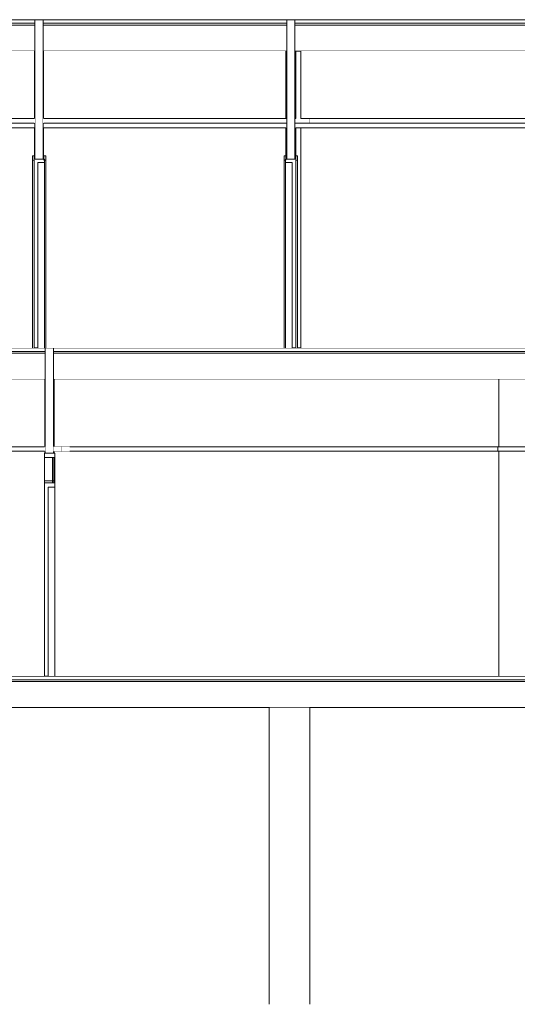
# Model space of a CAD drawing. Header units: millimetres. Extents: x -30280 to 132640, y -81242 to 8968.
# Tile 36 of 46: x 69530 to 75062, y -81242 to -70292. Entities that reach past the tile are written whole.
import ezdxf

# ---------------------------------------------------------------- set-up
doc = ezdxf.new("R2010")
doc.units = ezdxf.units.MM
doc.header["$MEASUREMENT"] = 0
doc.linetypes.add('Wipeout_Contour', pattern=[1000, 0, -1000])
for name, color, linetype in [('07_CR_Cel Ras pladur', 7, 'Continuous'), ('09_EI_Mobiliari general', 7, 'Continuous'), ('10_ESTR_Fotjats', 7, 'Continuous'), ('10_ESTR_Pilars', 7, 'Continuous'), ('Demolido_08_Envans', 7, 'Continuous'), ('Demolido_12_FAÇ_Façana', 7, 'Continuous'), ('Demolido_Puertas Archicad', 7, 'Continuous')]:
    doc.layers.add(name, color=color, linetype=linetype)
for name, color, linetype, lineweight in [('07_CR_Cel Ras pladur_Pluma_Nº__1', 7, 'Continuous', 5), ('09_EI_Mobiliari general_Pluma_Nº__88', 7, 'Continuous', 5), ('10_ESTR_Fotjats_Pluma_Nº__1', 7, 'Continuous', 5), ('10_ESTR_Pilars_Pluma_Nº__88', 7, 'Continuous', 5), ('Demolido_08_Envans_Pluma_Nº__47', 7, 'Continuous', 20), ('Demolido_08_Envans_Pluma_Nº__7', 7, 'Continuous', 5), ('Demolido_12_FAÇ_Façana_Pluma_Nº__47', 7, 'Continuous', 20), ('Demolido_12_FAÇ_Façana_Pluma_Nº__7', 7, 'Continuous', 5), ('Demolido_Puertas Archicad_Pluma_Nº__1', 7, 'Continuous', 5)]:
    doc.layers.add(name, color=color, linetype=linetype, lineweight=lineweight)
for name, color, linetype, lineweight, true_color in [('Demolido_Puertas Archicad_Pluma_Nº__23', 7, 'Continuous', 5, 0xa4a4a6), ('Demolido_Puertas Archicad_Pluma_Nº__3', 7, 'Continuous', 5, 0xa4a4a4), ('Demolido_Puertas Archicad_Pluma_Nº__43', 7, 'Continuous', 5, 0xa4a4a6)]:
    doc.layers.add(name, color=color, linetype=linetype, lineweight=lineweight, true_color=true_color)

# ---------------------------------------------------------------- blocks, each defined once
blk = doc.blocks.new('Elem Sección_13_1', base_point=(60316, -77592))
at = {"layer": '10_ESTR_Fotjats_Pluma_Nº__1', "color": 7, "linetype": 'Continuous', "lineweight": 5}
for p, q in [((80595, -77632), (55969, -77632)), ((80595, -77652), (55969, -77652)), ((80595, -77942), (56452, -77942))]:
    blk.add_line(p, q, dxfattribs=at)
at = {"layer": '10_ESTR_Fotjats_Pluma_Nº__1', "color": 7, "linetype": 'Continuous', "lineweight": 5, "flags": 128}
blk.add_lwpolyline([(77555, -77592), (69845, -77592), (69805, -77592), (58615, -77592)], dxfattribs=at)
blk = doc.blocks.new('Elem Sección_21_1', base_point=(60316, -77592))
at = {"color": 254, "linetype": 'Wipeout_Contour', "lineweight": 0, "ltscale": 615364.735715}
blk.add_wipeout([(72600, -71805), (72619, -71805), (72619, -73942), (72655, -73942), (72655, -71495), (72600, -71495)], dxfattribs=at).dxf.layer = '10_ESTR_Pilars'
at = {"color": 254, "linetype": 'Wipeout_Contour', "lineweight": 0, "ltscale": 813879.656621}
blk.add_wipeout([(72600, -71392), (72590, -71392), (72590, -71442), (72755, -71442), (72755, -71392), (72655, -71392), (72655, -70642), (72600, -70642)], dxfattribs=at).dxf.layer = '10_ESTR_Pilars'
at = {"layer": '10_ESTR_Pilars_Pluma_Nº__88', "color": 7, "linetype": 'Continuous', "lineweight": 5}
blk.add_line((72755, -71442), (72755, -71392), dxfattribs=at)
blk = doc.blocks.new('Elem Sección_27_1', base_point=(60316, -77592))
at = {"color": 254, "linetype": 'Wipeout_Contour', "lineweight": 0, "ltscale": 430753.203967}
blk.add_wipeout([(72305, -77942), (72305, -81242), (72755, -81242), (72755, -77942)], dxfattribs=at).dxf.layer = '09_EI_Mobiliari general'
at = {"layer": '09_EI_Mobiliari general_Pluma_Nº__88', "color": 7, "linetype": 'Continuous', "lineweight": 5}
for p, q in [((72305, -81242), (72305, -77942)), ((72755, -81242), (72755, -77942))]:
    blk.add_line(p, q, dxfattribs=at)
blk = doc.blocks.new('Elem Sección_29_1', base_point=(60316, -77592))
at = {"layer": '10_ESTR_Fotjats_Pluma_Nº__1', "color": 7, "linetype": 'Continuous', "lineweight": 5}
for p, q in [((69815, -73982), (58695, -73982)), ((69815, -74002), (58695, -74002)), ((77275, -73982), (69905, -73982)), ((77275, -74002), (69905, -74002)), ((69805, -74292), (58705, -74292)), ((69815, -74292), (69805, -74292)), ((69915, -74292), (69905, -74292)), ((77265, -74292), (69915, -74292))]:
    blk.add_line(p, q, dxfattribs=at)
at = {"layer": '10_ESTR_Fotjats_Pluma_Nº__1', "color": 7, "linetype": 'Continuous', "lineweight": 5, "flags": 128}
for points in [[(69815, -73942), (69730, -73942), (69690, -73942), (58695, -73942)], [(77275, -73942), (72600, -73942), (72560, -73942), (69905, -73942)]]:
    blk.add_lwpolyline(points, dxfattribs=at)
blk = doc.blocks.new('Elem Sección_30_1', base_point=(60316, -77592))
at = {"layer": '10_ESTR_Fotjats_Pluma_Nº__1', "color": 7, "linetype": 'Continuous', "lineweight": 5}
for p, q in [((69700, -70292), (58306, -70292)), ((72500, -70292), (69790, -70292)), ((77300, -70292), (72590, -70292)), ((69700, -70332), (58306, -70332)), ((69700, -70352), (58306, -70352)), ((72500, -70332), (69790, -70332)), ((72500, -70352), (69790, -70352)), ((77300, -70332), (72590, -70332)), ((77300, -70352), (72590, -70352)), ((69690, -70642), (58316, -70642)), ((69700, -70642), (69690, -70642)), ((69800, -70642), (69790, -70642)), ((72490, -70642), (69800, -70642)), ((72500, -70642), (72490, -70642)), ((72600, -70642), (72590, -70642)), ((77290, -70642), (72600, -70642))]:
    blk.add_line(p, q, dxfattribs=at)
blk = doc.blocks.new('Elem Sección_34_1', base_point=(60316, -77592))
at = {"color": 254, "linetype": 'Wipeout_Contour', "lineweight": 0, "ltscale": 427234.931212}
blk.add_wipeout([(74847, -75042), (74847, -75092), (77105, -75092), (77105, -75042)], dxfattribs=at).dxf.layer = 'Demolido_08_Envans'
at = {"color": 254, "linetype": 'Wipeout_Contour', "lineweight": 0, "ltscale": 426127.374265}
blk.add_wipeout([(74857, -74292), (74857, -75042), (77105, -75042), (77105, -74292)], dxfattribs=at).dxf.layer = 'Demolido_08_Envans'
at = {"color": 254, "linetype": 'Wipeout_Contour', "lineweight": 0, "ltscale": 430863.233944}
blk.add_wipeout([(77105, -75092), (74857, -75092), (74857, -77592), (77105, -77592)], dxfattribs=at).dxf.layer = 'Demolido_08_Envans'
at = {"layer": 'Demolido_08_Envans_Pluma_Nº__47', "color": 7, "linetype": 'Continuous', "lineweight": 20}
for p, q in [((74857, -75042), (77105, -75042)), ((74857, -75092), (77105, -75092))]:
    blk.add_line(p, q, dxfattribs=at)
blk = doc.blocks.new('Elem Sección_35_1', base_point=(60316, -77592))
at = {"color": 254, "linetype": 'Wipeout_Contour', "lineweight": 0, "ltscale": 423924.755714}
blk.add_wipeout([(74777, -75092), (74847, -75092), (74847, -75042), (74777, -75042)], dxfattribs=at).dxf.layer = 'Demolido_12_FAÇ_Façana'
at = {"color": 254, "linetype": 'Wipeout_Contour', "lineweight": 0, "ltscale": 422907.551791}
blk.add_wipeout([(74847, -74292), (74847, -75042), (74857, -75042), (74857, -74292)], dxfattribs=at).dxf.layer = 'Demolido_12_FAÇ_Façana'
at = {"color": 254, "linetype": 'Wipeout_Contour', "lineweight": 0, "ltscale": 427678.608587}
blk.add_wipeout([(74857, -77592), (74857, -75092), (74847, -75092), (74847, -77592)], dxfattribs=at).dxf.layer = 'Demolido_12_FAÇ_Façana'
at = {"layer": 'Demolido_12_FAÇ_Façana_Pluma_Nº__47', "color": 7, "linetype": 'Continuous', "lineweight": 20}
for p, q in [((74857, -74292), (74857, -75042)), ((74847, -75042), (74847, -75092)), ((74847, -75042), (74857, -75042)), ((74847, -75092), (74857, -75092)), ((74857, -75092), (74857, -77592))]:
    blk.add_line(p, q, dxfattribs=at)
blk = doc.blocks.new('Elem Sección_36_1', base_point=(60316, -77592))
at = {"color": 254, "linetype": 'Wipeout_Contour', "lineweight": 0, "ltscale": 417309.958185}
blk.add_wipeout([(70085, -75042), (70085, -75092), (74777, -75092), (74777, -75042)], dxfattribs=at).dxf.layer = 'Demolido_08_Envans'
at = {"color": 254, "linetype": 'Wipeout_Contour', "lineweight": 0, "ltscale": 626114.763223}
blk.add_wipeout([(69915, -75112), (69920, -75112), (69920, -77592), (74847, -77592), (74847, -75092), (69915, -75092)], dxfattribs=at).dxf.layer = 'Demolido_08_Envans'
at = {"color": 254, "linetype": 'Wipeout_Contour', "lineweight": 0, "ltscale": 416027.762241}
blk.add_wipeout([(69915, -74292), (69915, -75042), (74847, -75042), (74847, -74292)], dxfattribs=at).dxf.layer = 'Demolido_08_Envans'
at = {"layer": 'Demolido_08_Envans_Pluma_Nº__47', "color": 7, "linetype": 'Continuous', "lineweight": 20}
for p, q in [((69915, -75042), (74847, -75042)), ((69915, -75092), (74847, -75092))]:
    blk.add_line(p, q, dxfattribs=at)
blk = doc.blocks.new('Elem Sección_37_1', base_point=(60316, -77592))
at = {"layer": 'Demolido_08_Envans_Pluma_Nº__7', "color": 7, "linetype": 'Continuous', "lineweight": 5}
for p, q in [((69905, -73942), (69815, -73942)), ((69805, -74292), (69805, -75042)), ((69915, -74292), (69915, -75042)), ((69815, -75042), (69805, -75042)), ((69805, -75092), (69805, -75112)), ((69815, -75092), (69805, -75092)), ((69915, -75042), (69905, -75042)), ((69915, -75092), (69905, -75092)), ((69915, -75092), (69915, -75112))]:
    blk.add_line(p, q, dxfattribs=at)
at = {"layer": 'Demolido_08_Envans_Pluma_Nº__7', "color": 7, "linetype": 'Continuous', "lineweight": 5, "flags": 128}
for points in [[(69815, -73942), (69815, -73982), (69815, -74002), (69815, -74292), (69815, -75042), (69815, -75092), (69815, -75112)], [(69905, -73942), (69905, -73982), (69905, -74002), (69905, -74292), (69905, -75042), (69905, -75092), (69905, -75112)], [(69915, -75112), (69905, -75112), (69815, -75112), (69805, -75112)]]:
    blk.add_lwpolyline(points, dxfattribs=at)
blk = doc.blocks.new('Elem Sección_38_1', base_point=(60316, -77592))
at = {"color": 254, "linetype": 'Wipeout_Contour', "lineweight": 0, "ltscale": 410671.147547}
blk.add_wipeout([(69995, -75092), (70085, -75092), (70085, -75042), (69995, -75042)], dxfattribs=at).dxf.layer = 'Demolido_08_Envans'
at = {"layer": 'Demolido_08_Envans_Pluma_Nº__47', "color": 7, "linetype": 'Continuous', "lineweight": 20}
blk.add_line((69995, -75042), (69995, -75092), dxfattribs=at)
blk = doc.blocks.new('Elem Sección_39_1', base_point=(60316, -77592))
at = {"color": 254, "linetype": 'Wipeout_Contour', "lineweight": 0, "ltscale": 407214.081647}
blk.add_wipeout([(67710, -75092), (69815, -75092), (69815, -75042), (67710, -75042)], dxfattribs=at).dxf.layer = 'Demolido_08_Envans'
at = {"color": 254, "linetype": 'Wipeout_Contour', "lineweight": 0, "ltscale": 410989.442658}
blk.add_wipeout([(69805, -75092), (67710, -75092), (67710, -77592), (69805, -77592)], dxfattribs=at).dxf.layer = 'Demolido_08_Envans'
at = {"color": 254, "linetype": 'Wipeout_Contour', "lineweight": 0, "ltscale": 406023.272201}
blk.add_wipeout([(67710, -74292), (67710, -75042), (69805, -75042), (69805, -74292)], dxfattribs=at).dxf.layer = 'Demolido_08_Envans'
at = {"layer": 'Demolido_08_Envans_Pluma_Nº__47', "color": 7, "linetype": 'Continuous', "lineweight": 20}
for p, q in [((67710, -75042), (69805, -75042)), ((67710, -75092), (69805, -75092))]:
    blk.add_line(p, q, dxfattribs=at)
blk = doc.blocks.new('Elem Sección_40_1', base_point=(60316, -77592))
at = {"color": 254, "linetype": 'Wipeout_Contour', "lineweight": 0, "ltscale": 410425.640821}
blk.add_wipeout([(69905, -75042), (69905, -75092), (69995, -75092), (69995, -75042)], dxfattribs=at).dxf.layer = 'Demolido_08_Envans'
blk = doc.blocks.new('Elem Sección_43_1', base_point=(60316, -77592))
at = {"color": 254, "linetype": 'Wipeout_Contour', "lineweight": 0, "ltscale": 410482.316038}
blk.add_wipeout([(69920, -75162), (69805, -75162), (69805, -75174), (69920, -75174)], dxfattribs=at).dxf.layer = 'Demolido_Puertas Archicad'
at = {"color": 254, "linetype": 'Wipeout_Contour', "lineweight": 0, "ltscale": 411251.636795}
blk.add_wipeout([(69805, -75419), (69805, -75442), (69920, -75442), (69920, -75419)], dxfattribs=at).dxf.layer = 'Demolido_Puertas Archicad'
at = {"layer": 'Demolido_Puertas Archicad_Pluma_Nº__23', "color": 253, "linetype": 'Continuous', "lineweight": 5, "true_color": 0xa4a4a6}
blk.add_line((69920, -75112), (69915, -75112), dxfattribs=at)
at = {"color": 254, "linetype": 'Wipeout_Contour', "lineweight": 0, "ltscale": 410556.413823}
blk.add_wipeout([(69805, -75174), (69805, -75213), (69920, -75213), (69920, -75174)], dxfattribs=at).dxf.layer = 'Demolido_Puertas Archicad'
at = {"color": 254, "linetype": 'Wipeout_Contour', "lineweight": 0, "ltscale": 414589.189761}
blk.add_wipeout([(69845, -75492), (69845, -77592), (69920, -77592), (69920, -75492)], dxfattribs=at).dxf.layer = 'Demolido_Puertas Archicad'
at = {"layer": 'Demolido_Puertas Archicad_Pluma_Nº__23', "color": 253, "linetype": 'Continuous', "lineweight": 5, "true_color": 0xa4a4a6}
blk.add_line((69920, -75492), (69845, -75492), dxfattribs=at)
at = {"layer": 'Demolido_Puertas Archicad_Pluma_Nº__3', "color": 253, "linetype": 'Continuous', "lineweight": 5, "true_color": 0xa4a4a4}
for p, q in [((69805, -75492), (69805, -77592)), ((69845, -75492), (69845, -77592)), ((69920, -75492), (69920, -77592))]:
    blk.add_line(p, q, dxfattribs=at)
at = {"color": 254, "linetype": 'Wipeout_Contour', "lineweight": 0, "ltscale": 410693.158539}
blk.add_wipeout([(69805, -75213), (69805, -75267), (69920, -75267), (69920, -75213)], dxfattribs=at).dxf.layer = 'Demolido_Puertas Archicad'
at = {"layer": 'Demolido_Puertas Archicad_Pluma_Nº__23', "color": 253, "linetype": 'Continuous', "lineweight": 5, "true_color": 0xa4a4a6}
for p, q in [((69805, -75112), (69805, -75162)), ((69920, -75112), (69920, -75162)), ((69920, -75162), (69805, -75162))]:
    blk.add_line(p, q, dxfattribs=at)
at = {"layer": 'Demolido_Puertas Archicad_Pluma_Nº__3', "color": 253, "linetype": 'Continuous', "lineweight": 5, "true_color": 0xa4a4a4}
for p, q in [((69805, -75162), (69805, -75174)), ((69920, -75162), (69920, -75174))]:
    blk.add_line(p, q, dxfattribs=at)
at = {"layer": 'Demolido_Puertas Archicad_Pluma_Nº__43', "color": 253, "linetype": 'Continuous', "lineweight": 5, "true_color": 0xa4a4a6}
for p, q in [((69896, -75174), (69896, -75162)), ((69908, -75174), (69908, -75162))]:
    blk.add_line(p, q, dxfattribs=at)
at = {"color": 254, "linetype": 'Wipeout_Contour', "lineweight": 0, "ltscale": 410873.449059}
blk.add_wipeout([(69805, -75267), (69805, -75336), (69920, -75336), (69920, -75267)], dxfattribs=at).dxf.layer = 'Demolido_Puertas Archicad'
at = {"layer": 'Demolido_Puertas Archicad_Pluma_Nº__3', "color": 253, "linetype": 'Continuous', "lineweight": 5, "true_color": 0xa4a4a4}
for p, q in [((69805, -75174), (69805, -75213)), ((69805, -75213), (69805, -75267)), ((69920, -75174), (69920, -75213)), ((69920, -75213), (69920, -75267))]:
    blk.add_line(p, q, dxfattribs=at)
at = {"color": 254, "linetype": 'Wipeout_Contour', "lineweight": 0, "ltscale": 411095.56305}
blk.add_wipeout([(69920, -75336), (69805, -75336), (69805, -75419), (69920, -75419)], dxfattribs=at).dxf.layer = 'Demolido_Puertas Archicad'
at = {"layer": 'Demolido_Puertas Archicad_Pluma_Nº__23', "color": 253, "linetype": 'Continuous', "lineweight": 5, "true_color": 0xa4a4a6}
for p, q in [((69805, -75442), (69805, -75492)), ((69920, -75442), (69805, -75442)), ((69920, -75442), (69920, -75492))]:
    blk.add_line(p, q, dxfattribs=at)
at = {"layer": 'Demolido_Puertas Archicad_Pluma_Nº__3', "color": 253, "linetype": 'Continuous', "lineweight": 5, "true_color": 0xa4a4a4}
for p, q in [((69805, -75267), (69805, -75336)), ((69805, -75336), (69805, -75419)), ((69920, -75267), (69920, -75336)), ((69920, -75336), (69920, -75419)), ((69805, -75419), (69805, -75442)), ((69805, -75419), (69920, -75419)), ((69920, -75419), (69920, -75442))]:
    blk.add_line(p, q, dxfattribs=at)
at = {"layer": 'Demolido_Puertas Archicad_Pluma_Nº__43', "color": 253, "linetype": 'Continuous', "lineweight": 5, "true_color": 0xa4a4a6}
for p, q in [((69896, -75162), (69896, -75442)), ((69908, -75442), (69908, -75162))]:
    blk.add_line(p, q, dxfattribs=at)
blk = doc.blocks.new('Elem Sección_50_1', base_point=(60316, -77592))
at = {"color": 254, "linetype": 'Wipeout_Contour', "lineweight": 0, "ltscale": 414094.831616}
blk.add_wipeout([(77105, -71392), (72755, -71392), (72755, -71442), (77105, -71442)], dxfattribs=at).dxf.layer = 'Demolido_12_FAÇ_Façana'
at = {"color": 254, "linetype": 'Wipeout_Contour', "lineweight": 0, "ltscale": 413123.07816}
blk.add_wipeout([(77290, -70642), (72655, -70642), (72655, -71392), (77290, -71392)], dxfattribs=at).dxf.layer = 'Demolido_12_FAÇ_Façana'
at = {"color": 254, "linetype": 'Wipeout_Contour', "lineweight": 0, "ltscale": 734329.769198}
blk.add_wipeout([(77290, -71495), (72655, -71495), (72655, -73942), (77271, -73942), (77271, -71855), (77271, -71805), (77290, -71805)], dxfattribs=at).dxf.layer = 'Demolido_12_FAÇ_Façana'
at = {"layer": 'Demolido_12_FAÇ_Façana_Pluma_Nº__47', "color": 7, "linetype": 'Continuous', "lineweight": 20}
for p, q in [((72655, -70642), (72655, -71392)), ((72655, -71392), (77290, -71392)), ((72655, -71495), (72655, -73942))]:
    blk.add_line(p, q, dxfattribs=at)
blk = doc.blocks.new('Elem Sección_51_1', base_point=(60316, -77592))
at = {"layer": 'Demolido_12_FAÇ_Façana_Pluma_Nº__7', "color": 7, "linetype": 'Continuous', "lineweight": 5}
for p, q in [((69790, -70292), (69700, -70292)), ((69690, -70642), (69690, -71392)), ((69800, -70642), (69800, -71392)), ((69700, -71392), (69690, -71392)), ((69800, -71392), (69790, -71392)), ((69700, -71442), (69690, -71442)), ((69800, -71442), (69790, -71442))]:
    blk.add_line(p, q, dxfattribs=at)
at = {"layer": 'Demolido_12_FAÇ_Façana_Pluma_Nº__7', "color": 7, "linetype": 'Continuous', "lineweight": 5, "flags": 128}
for points in [[(69700, -70292), (69700, -70332), (69700, -70352), (69700, -70642), (69700, -71392), (69700, -71442), (69700, -71842)], [(69790, -70292), (69790, -70332), (69790, -70352), (69790, -70642), (69790, -71392), (69790, -71442), (69790, -71842)], [(69690, -71495), (69690, -71805), (69690, -71842)], [(69800, -71495), (69800, -71805), (69800, -71842)], [(69800, -71842), (69790, -71842), (69700, -71842), (69690, -71842)]]:
    blk.add_lwpolyline(points, dxfattribs=at)
blk = doc.blocks.new('Elem Sección_52_1', base_point=(60316, -77592))
at = {"color": 254, "linetype": 'Wipeout_Contour', "lineweight": 0, "ltscale": 505023.588739}
blk.add_wipeout([(69790, -71392), (69790, -71442), (72490, -71442), (72500, -71442), (72500, -71392)], dxfattribs=at).dxf.layer = 'Demolido_12_FAÇ_Façana'
at = {"color": 254, "linetype": 'Wipeout_Contour', "lineweight": 0, "ltscale": 402114.668695}
blk.add_wipeout([(69800, -70642), (69800, -71392), (72490, -71392), (72490, -70642)], dxfattribs=at).dxf.layer = 'Demolido_12_FAÇ_Façana'
at = {"color": 254, "linetype": 'Wipeout_Contour', "lineweight": 0, "ltscale": 1015417.246027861}
blk.add_wipeout([(69800, -71805), (69819, -71805), (69819, -73942), (72471, -73942), (72471, -71855), (72471, -71854), (72471, -71805), (72490, -71805), (72490, -71495), (69800, -71495)], dxfattribs=at).dxf.layer = 'Demolido_12_FAÇ_Façana'
at = {"layer": 'Demolido_12_FAÇ_Façana_Pluma_Nº__47', "color": 7, "linetype": 'Continuous', "lineweight": 20}
blk.add_line((69800, -71392), (72490, -71392), dxfattribs=at)
blk = doc.blocks.new('Elem Sección_53_1', base_point=(60316, -77592))
at = {"layer": 'Demolido_12_FAÇ_Façana_Pluma_Nº__7', "color": 7, "linetype": 'Continuous', "lineweight": 5}
for p, q in [((72590, -70292), (72500, -70292)), ((72490, -70642), (72490, -71392)), ((72600, -70642), (72600, -71392)), ((72500, -71392), (72490, -71392)), ((72600, -71392), (72590, -71392)), ((72500, -71442), (72490, -71442)), ((72600, -71442), (72590, -71442))]:
    blk.add_line(p, q, dxfattribs=at)
at = {"layer": 'Demolido_12_FAÇ_Façana_Pluma_Nº__7', "color": 7, "linetype": 'Continuous', "lineweight": 5, "flags": 128}
for points in [[(72500, -70292), (72500, -70332), (72500, -70352), (72500, -70642), (72500, -71392), (72500, -71442), (72500, -71842)], [(72590, -70292), (72590, -70332), (72590, -70352), (72590, -70642), (72590, -71392), (72590, -71442), (72590, -71842)], [(72490, -71495), (72490, -71805), (72490, -71842)], [(72600, -71495), (72600, -71805), (72600, -71842)], [(72600, -71842), (72590, -71842), (72500, -71842), (72490, -71842)]]:
    blk.add_lwpolyline(points, dxfattribs=at)
blk = doc.blocks.new('Elem Sección_54_1', base_point=(60316, -77592))
at = {"color": 254, "linetype": 'Wipeout_Contour', "lineweight": 0, "ltscale": 398735.674549}
blk.add_wipeout([(69700, -71392), (69389, -71392), (69389, -71442), (69700, -71442)], dxfattribs=at).dxf.layer = 'Demolido_12_FAÇ_Façana'
at = {"color": 254, "linetype": 'Wipeout_Contour', "lineweight": 0, "ltscale": 395245.624458}
blk.add_wipeout([(67710, -70642), (67710, -71392), (69690, -71392), (69690, -70642)], dxfattribs=at).dxf.layer = 'Demolido_12_FAÇ_Façana'
at = {"color": 254, "linetype": 'Wipeout_Contour', "lineweight": 0, "ltscale": 700362.740646}
blk.add_wipeout([(67710, -71495), (67710, -73942), (69671, -73942), (69671, -71855), (69671, -71805), (69690, -71805), (69690, -71495)], dxfattribs=at).dxf.layer = 'Demolido_12_FAÇ_Façana'
at = {"layer": 'Demolido_12_FAÇ_Façana_Pluma_Nº__47', "color": 7, "linetype": 'Continuous', "lineweight": 20}
blk.add_line((69389, -71392), (69690, -71392), dxfattribs=at)
blk = doc.blocks.new('Elem Sección_56_1', base_point=(60316, -77592))
at = {"color": 254, "linetype": 'Wipeout_Contour', "lineweight": 0, "ltscale": 513282.513422}
blk.add_wipeout([(72471, -71855), (72471, -73942), (72485, -73942), (72485, -71882), (72485, -71855)], dxfattribs=at).dxf.layer = 'Demolido_Puertas Archicad'
at = {"color": 254, "linetype": 'Wipeout_Contour', "lineweight": 0, "ltscale": 411570.409427}
blk.add_wipeout([(72619, -73942), (72619, -71855), (72600, -71855), (72600, -73942)], dxfattribs=at).dxf.layer = 'Demolido_Puertas Archicad'
at = {"layer": 'Demolido_Puertas Archicad_Pluma_Nº__3', "color": 253, "linetype": 'Continuous', "lineweight": 5, "true_color": 0xa4a4a4}
for p, q in [((72490, -71805), (72471, -71805)), ((72619, -71805), (72600, -71805)), ((72619, -71805), (72619, -71855)), ((72619, -73942), (72619, -71855))]:
    blk.add_line(p, q, dxfattribs=at)
at = {"color": 254, "linetype": 'Wipeout_Contour', "lineweight": 0, "ltscale": 411362.91772}
blk.add_wipeout([(72485, -73942), (72560, -73942), (72560, -71882), (72485, -71882)], dxfattribs=at).dxf.layer = 'Demolido_Puertas Archicad'
at = {"layer": 'Demolido_Puertas Archicad_Pluma_Nº__1', "color": 7, "linetype": 'Continuous', "lineweight": 5}
for p, q in [((72485, -71842), (72485, -71882)), ((72490, -71842), (72485, -71842)), ((72560, -71882), (72485, -71882)), ((72560, -71882), (72560, -73942))]:
    blk.add_line(p, q, dxfattribs=at)
at = {"layer": 'Demolido_Puertas Archicad_Pluma_Nº__1', "color": 7, "linetype": 'Continuous', "lineweight": 5, "flags": 128}
blk.add_lwpolyline([(72600, -71855), (72600, -71870), (72600, -73942)], dxfattribs=at)
at = {"layer": 'Demolido_Puertas Archicad_Pluma_Nº__3', "color": 253, "linetype": 'Continuous', "lineweight": 5, "true_color": 0xa4a4a4}
for p, q in [((72471, -71805), (72471, -71855)), ((72471, -73942), (72471, -71855)), ((72490, -71855), (72471, -71855)), ((72485, -73942), (72485, -71882)), ((72490, -71842), (72490, -71855)), ((72560, -71888), (72560, -72637)), ((72619, -71855), (72600, -71855)), ((72600, -71870), (72600, -71936)), ((72600, -71977), (72600, -72043)), ((72600, -72084), (72600, -72149)), ((72600, -72190), (72600, -72256)), ((72600, -72297), (72600, -72363)), ((72600, -72404), (72600, -72469)), ((72600, -72510), (72600, -72576)), ((72600, -72617), (72600, -72637)), ((72560, -73925), (72560, -73175)), ((72600, -73196), (72600, -73175)), ((72600, -73302), (72600, -73237)), ((72600, -73409), (72600, -73343)), ((72600, -73516), (72600, -73450)), ((72600, -73622), (72600, -73557)), ((72600, -73729), (72600, -73663)), ((72600, -73836), (72600, -73770)), ((72600, -73942), (72600, -73877))]:
    blk.add_line(p, q, dxfattribs=at)
blk = doc.blocks.new('Elem Sección_57_1', base_point=(60316, -77592))
at = {"color": 254, "linetype": 'Wipeout_Contour', "lineweight": 0, "ltscale": 403387.643593}
blk.add_wipeout([(69671, -73942), (69690, -73942), (69690, -71855), (69671, -71855)], dxfattribs=at).dxf.layer = 'Demolido_Puertas Archicad'
at = {"color": 254, "linetype": 'Wipeout_Contour', "lineweight": 0, "ltscale": 503949.957618}
blk.add_wipeout([(69805, -73942), (69819, -73942), (69819, -71855), (69805, -71855), (69805, -71882)], dxfattribs=at).dxf.layer = 'Demolido_Puertas Archicad'
at = {"layer": 'Demolido_Puertas Archicad_Pluma_Nº__3', "color": 253, "linetype": 'Continuous', "lineweight": 5, "true_color": 0xa4a4a4}
for p, q in [((69671, -71805), (69671, -71855)), ((69690, -71805), (69671, -71805)), ((69819, -71805), (69800, -71805)), ((69671, -73942), (69671, -71855))]:
    blk.add_line(p, q, dxfattribs=at)
at = {"color": 254, "linetype": 'Wipeout_Contour', "lineweight": 0, "ltscale": 403666.94604}
blk.add_wipeout([(69730, -73942), (69805, -73942), (69805, -71882), (69730, -71882)], dxfattribs=at).dxf.layer = 'Demolido_Puertas Archicad'
at = {"layer": 'Demolido_Puertas Archicad_Pluma_Nº__1', "color": 7, "linetype": 'Continuous', "lineweight": 5}
for p, q in [((69730, -71882), (69730, -73942)), ((69805, -71882), (69730, -71882)), ((69805, -71842), (69800, -71842)), ((69805, -71842), (69805, -71882))]:
    blk.add_line(p, q, dxfattribs=at)
at = {"layer": 'Demolido_Puertas Archicad_Pluma_Nº__1', "color": 7, "linetype": 'Continuous', "lineweight": 5, "flags": 128}
blk.add_lwpolyline([(69690, -71855), (69690, -71870), (69690, -73942)], dxfattribs=at)
at = {"layer": 'Demolido_Puertas Archicad_Pluma_Nº__3', "color": 253, "linetype": 'Continuous', "lineweight": 5, "true_color": 0xa4a4a4}
for p, q in [((69819, -71805), (69819, -71855)), ((69690, -71855), (69671, -71855)), ((69690, -71870), (69690, -71936)), ((69730, -71888), (69730, -72826)), ((69800, -71842), (69800, -71855)), ((69819, -71855), (69800, -71855)), ((69805, -73942), (69805, -71882)), ((69819, -73942), (69819, -71855)), ((69690, -71977), (69690, -72043)), ((69690, -72084), (69690, -72149)), ((69690, -72190), (69690, -72256)), ((69690, -72297), (69690, -72363)), ((69690, -72404), (69690, -72469)), ((69690, -72510), (69690, -72576)), ((69690, -72617), (69690, -72683)), ((69690, -72724), (69690, -72789)), ((69690, -73089), (69690, -73024)), ((69730, -73925), (69730, -72987)), ((69690, -73196), (69690, -73130)), ((69690, -73302), (69690, -73237)), ((69690, -73409), (69690, -73343)), ((69690, -73516), (69690, -73450)), ((69690, -73622), (69690, -73557)), ((69690, -73729), (69690, -73663)), ((69690, -73836), (69690, -73770)), ((69690, -73942), (69690, -73877))]:
    blk.add_line(p, q, dxfattribs=at)
blk = doc.blocks.new('Elem Sección_63_1', base_point=(60316, -77592))
at = {"layer": '07_CR_Cel Ras pladur_Pluma_Nº__1', "color": 7, "linetype": 'Continuous', "lineweight": 5}
for p, q in [((69690, -71442), (58316, -71442)), ((69690, -71495), (58316, -71495)), ((72490, -71442), (69800, -71442)), ((72490, -71495), (69800, -71495)), ((77290, -71442), (72600, -71442)), ((77290, -71495), (72600, -71495))]:
    blk.add_line(p, q, dxfattribs=at)

msp = doc.modelspace()

# ---------------------------------------------------------------- block references
at = {"layer": '10_ESTR_Fotjats', "lineweight": 0}
msp.add_blockref('Elem Sección_13_1', (60315.746, -77592.372), dxfattribs=at)
at = {"layer": '10_ESTR_Pilars', "lineweight": 0}
msp.add_blockref('Elem Sección_21_1', (60315.746, -77592.372), dxfattribs=at)
at = {"layer": 'Demolido_12_FAÇ_Façana', "lineweight": 0}
msp.add_blockref('Elem Sección_51_1', (60315.746, -77592.372), dxfattribs=at)

# ---------------------------------------------------------------- next in the draw order: block references
at = {"layer": '09_EI_Mobiliari general', "lineweight": 0}
msp.add_blockref('Elem Sección_27_1', (60315.746, -77592.372), dxfattribs=at)
at = {"layer": '10_ESTR_Fotjats', "lineweight": 0}
for name in ['Elem Sección_30_1', 'Elem Sección_29_1']:
    msp.add_blockref(name, (60315.746, -77592.372), dxfattribs=at)

# ---------------------------------------------------------------- next in the draw order: block references
at = {"layer": 'Demolido_08_Envans', "lineweight": 0}
msp.add_blockref('Elem Sección_34_1', (60315.746, -77592.372), dxfattribs=at)
at = {"layer": 'Demolido_12_FAÇ_Façana', "lineweight": 0}
for name in ['Elem Sección_54_1', 'Elem Sección_50_1']:
    msp.add_blockref(name, (60315.746, -77592.372), dxfattribs=at)

# ---------------------------------------------------------------- next in the draw order: block references
msp.add_blockref('Elem Sección_35_1', (60315.746, -77592.372), dxfattribs=at)

# ---------------------------------------------------------------- next in the draw order: block references
at = {"layer": 'Demolido_08_Envans', "lineweight": 0}
msp.add_blockref('Elem Sección_36_1', (60315.746, -77592.372), dxfattribs=at)

# ---------------------------------------------------------------- next in the draw order: block references
for name in ['Elem Sección_37_1', 'Elem Sección_38_1']:
    msp.add_blockref(name, (60315.746, -77592.372), dxfattribs=at)

# ---------------------------------------------------------------- next in the draw order: block references
for name in ['Elem Sección_39_1', 'Elem Sección_40_1']:
    msp.add_blockref(name, (60315.746, -77592.372), dxfattribs=at)
at = {"layer": 'Demolido_12_FAÇ_Façana', "lineweight": 0}
msp.add_blockref('Elem Sección_52_1', (60315.746, -77592.372), dxfattribs=at)

# ---------------------------------------------------------------- next in the draw order: block references
at = {"layer": '07_CR_Cel Ras pladur', "lineweight": 0}
msp.add_blockref('Elem Sección_63_1', (60315.746, -77592.372), dxfattribs=at)
at = {"layer": 'Demolido_12_FAÇ_Façana', "lineweight": 0}
msp.add_blockref('Elem Sección_53_1', (60315.746, -77592.372), dxfattribs=at)
at = {"layer": 'Demolido_Puertas Archicad', "lineweight": 0}
for name in ['Elem Sección_57_1', 'Elem Sección_43_1']:
    msp.add_blockref(name, (60315.746, -77592.372), dxfattribs=at)

# ---------------------------------------------------------------- next in the draw order: block references
msp.add_blockref('Elem Sección_56_1', (60315.746, -77592.372), dxfattribs=at)

doc.saveas('drawing.dxf')
